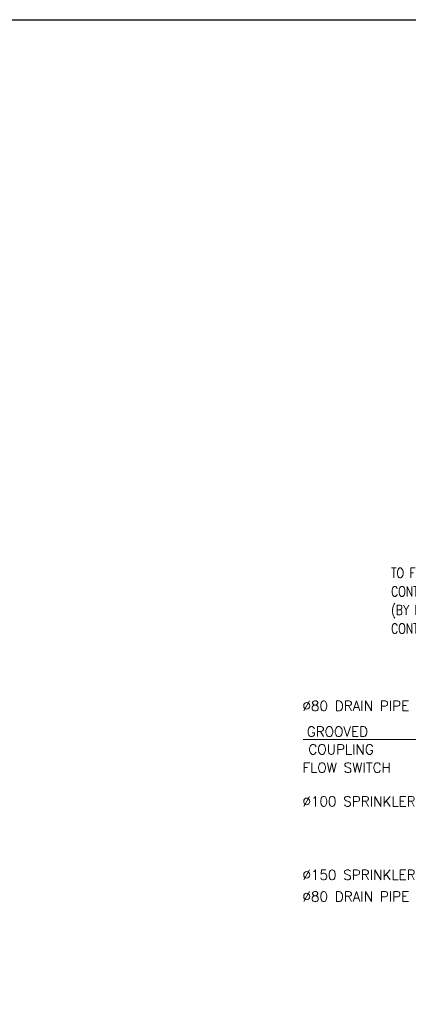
# Model space of a CAD drawing. Header units: inches. Extents: x 127277 to 158499, y 12149 to 20675.
# Tile 3 of 29: x 129120 to 129319, y 14712 to 15217. Entities that reach past the tile are written whole.
import ezdxf

# ---------------------------------------------------------------- set-up
doc = ezdxf.new("R2010")
doc.units = ezdxf.units.IN
doc.header["$MEASUREMENT"] = 0
doc.layers.add('-FT', color=7, linetype='Continuous')
doc.styles.add('ROMANT', font='romant__.ttf')
doc.styles.add('romant_1', font='romant__.ttf', dxfattribs={"width": 0.8, "height": 100})

msp = doc.modelspace()

# ---------------------------------------------------------------- linework, layer by layer
at = {"layer": '-FT', "color": 11, "elevation": -2.39}
msp.add_lwpolyline([(128692.96, 15217.04), (129635.15, 15217.04), (129635.15, 14426.14), (128692.96, 14426.14)], close=True, dxfattribs=at)
at = {"lineweight": 5, "elevation": -1.6, "flags": 128}
msp.add_lwpolyline([(129401.49, 14870.43), (129375.04, 14848.01), (129265.38, 14848.01)], dxfattribs=at)

# ---------------------------------------------------------------- texts
at = {"lineweight": 5, "line_spacing_factor": 1.120755}
for s, insert, char_height, width, attachment_point, style in [('TO FIRE ALARM\\PCONTROL PANEL\\P(BY FIRE ALARM\\PCONTRACTOR)', (129310.38, 14936, -1.6), 5.0841, 62.8392, 1, 'romant_1'), ('∅80 DRAIN PIPE', (129264.97, 14867.84, -1.6), 5.0841, 78.7016, 1, 'ROMANT'), ('GROOVED', (129282.89, 14854.67, -1.6), 5.084, 42.8893, 2, 'ROMANT'), ('COUPLING', (129284.78, 14845.53, -1.6), 5.084, 46.8549, 2, 'ROMANT'), ('FLOW SWITCH', (129264.97, 14836.18, -1.6), 5.0841, 63.6934, 1, 'ROMANT'), ('∅100 SPRINKLER PIPE', (129264.97, 14818.9, -1.6), 5.0841, 107.7418, 1, 'ROMANT'), ('∅150 SPRINKLER PIPE', (129264.97, 14781.23, -1.6), 5.0841, 107.7418, 1, 'ROMANT'), ('∅80 DRAIN PIPE', (129264.97, 14770.11, -1.6), 5.0841, 78.7016, 1, 'ROMANT')]:
    msp.add_mtext(s, dxfattribs=dict(at, insert=insert, char_height=char_height, width=width, attachment_point=attachment_point, style=style))

doc.saveas('drawing.dxf')
